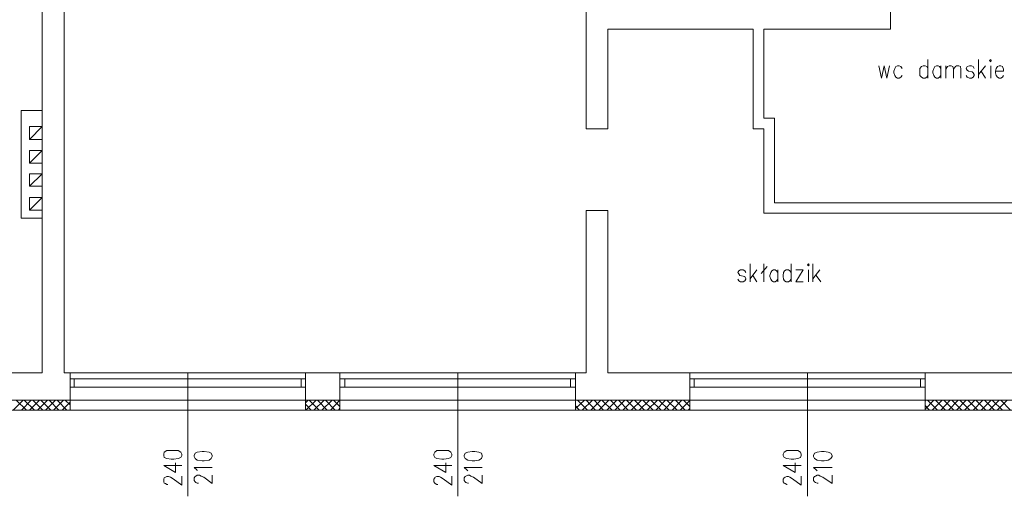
# Model space of a CAD drawing. Header units: centimetres. Extents: x -16053 to 7031, y -7778 to 254.
# Tile 198 of 256: x -750 to 339, y -5078 to -4551. Entities that reach past the tile are written whole.
import ezdxf

# ---------------------------------------------------------------- set-up
doc = ezdxf.new("R2010")
doc.units = ezdxf.units.CM
doc.header["$MEASUREMENT"] = 0
doc.layers.add('konstrukcja', color=250, linetype='CONTINUOUS', lineweight=15)

msp = doc.modelspace()

# ---------------------------------------------------------------- linework, layer by layer
at = {"layer": 'konstrukcja', "linetype": 'Continuous'}
for points in [[(683.632, -3342.519), (694.818, -3342.519), (694.818, -3702.833), (1009.209, -3702.833), (1009.209, -4971.585), (1009.209, -4982.771), (-1341.072, -4982.771), (-1352.259, -4982.771), (-1352.259, -3702.833), (-1341.072, -3702.833), (90.762, -3702.833), (90.762, -3342.519), (101.949, -3342.519)], [(-123.542, -4054.316), (-123.542, -4671.323)], [(-700.515, -4103.182), (-700.515, -4941.559)], [(-724.653, -4194.438), (-724.653, -4941.559)], [(213.222, -4276.274), (213.222, -4561.227)], [(-123.542, -4671.323), (-99.403, -4671.323), (-99.403, -4561.227)], [(61.325, -4561.227), (-99.403, -4561.227)], [(61.325, -4561.227), (61.325, -4659.548)], [(213.222, -4561.227), (73.1, -4561.227)], [(73.1, -4659.548), (73.1, -4561.227)], [(200.27, -4601.851), (203.213, -4615.392), (206.157, -4601.851), (209.101, -4615.392), (212.045, -4601.851)], [(226.174, -4604.795), (224.408, -4602.44), (222.642, -4601.851), (220.876, -4601.851), (219.109, -4602.44), (217.932, -4604.795), (216.755, -4607.739), (216.755, -4609.505), (217.932, -4612.449), (219.109, -4614.215), (220.876, -4615.392), (222.642, -4615.392), (224.408, -4614.215), (226.174, -4612.449)], [(254.434, -4604.795), (253.257, -4602.44), (251.491, -4601.851), (249.136, -4601.851), (247.369, -4602.44), (245.603, -4604.795), (245.603, -4607.739), (245.603, -4609.505), (245.603, -4612.449), (247.369, -4614.215), (249.136, -4615.392), (251.491, -4615.392), (253.257, -4614.215), (254.434, -4612.449)], [(254.434, -4594.786), (254.434, -4615.392)], [(268.564, -4604.795), (267.387, -4602.44), (265.621, -4601.851), (263.854, -4601.851), (262.088, -4602.44), (260.911, -4604.795), (259.733, -4607.739), (259.733, -4609.505), (260.911, -4612.449), (262.088, -4614.215), (263.854, -4615.392), (265.621, -4615.392), (267.387, -4614.215), (268.564, -4612.449)], [(268.564, -4601.851), (268.564, -4615.392)], [(274.452, -4615.392), (274.452, -4601.851)], [(274.452, -4605.384), (276.218, -4602.44), (277.984, -4601.851), (280.339, -4601.851), (282.106, -4602.44), (282.694, -4605.384), (282.694, -4615.392)], [(282.694, -4605.384), (285.049, -4602.44), (286.227, -4601.851), (288.582, -4601.851), (290.348, -4602.44), (290.937, -4605.384), (290.937, -4615.392)], [(305.655, -4604.795), (304.478, -4602.44), (302.712, -4601.851), (300.357, -4601.851), (298.002, -4602.44), (296.824, -4604.795), (298.002, -4606.561), (299.179, -4607.739), (303.3, -4608.327), (304.478, -4609.505), (305.655, -4611.271), (305.655, -4612.449), (304.478, -4614.215), (302.712, -4615.392), (300.357, -4615.392), (298.002, -4614.215), (296.824, -4612.449)], [(310.365, -4615.392), (310.365, -4594.786)], [(318.019, -4601.851), (310.365, -4611.271)], [(322.729, -4595.964), (323.907, -4597.141), (324.495, -4595.964), (323.907, -4594.786), (322.729, -4595.964)], [(323.907, -4601.851), (323.907, -4615.392)], [(329.205, -4607.739), (338.037, -4607.739), (338.037, -4605.384), (337.448, -4603.617), (336.859, -4602.44), (335.093, -4601.851), (333.327, -4601.851), (331.56, -4602.44), (329.794, -4604.795), (329.205, -4607.739), (329.205, -4609.505), (329.794, -4612.449), (331.56, -4614.215), (333.327, -4615.392), (335.093, -4615.392), (336.859, -4614.215), (338.037, -4612.449)], [(313.309, -4607.739), (318.019, -4615.392)], [(-724.653, -4651.306), (-748.203, -4651.306), (-748.203, -4770.233)], [(-724.653, -4668.968), (-738.783, -4683.098), (-724.653, -4683.098), (-724.653, -4668.968), (-738.783, -4668.968), (-738.783, -4683.098)], [(73.1, -4671.323), (61.325, -4671.323), (61.325, -4659.548)], [(73.1, -4659.548), (84.875, -4659.548), (84.875, -4753.159), (357.465, -4753.159), (357.465, -4659.548)], [(73.1, -4671.323), (73.1, -4764.934), (357.465, -4764.934)], [(-724.653, -4695.462), (-738.783, -4709.592), (-724.653, -4709.592), (-724.653, -4695.462), (-738.783, -4695.462), (-738.783, -4709.592)], [(-724.653, -4721.367), (-738.783, -4734.908), (-724.653, -4734.908), (-724.653, -4721.367), (-738.783, -4721.367), (-738.783, -4734.908)], [(-724.653, -4747.272), (-738.783, -4761.402), (-724.653, -4761.402), (-724.653, -4747.272), (-738.783, -4747.272), (-738.783, -4761.402)], [(-99.403, -4761.99), (-123.542, -4761.99), (-123.542, -4941.559)], [(-99.403, -4761.99), (-99.403, -4941.559)], [(-724.653, -4770.233), (-748.203, -4770.233)], [(57.793, -4840.883), (57.793, -4820.865)], [(73.1, -4820.865), (73.1, -4840.883)], [(103.126, -4820.865), (103.126, -4840.883)], [(121.377, -4822.043), (122.555, -4823.22), (123.144, -4822.043), (122.555, -4820.865), (121.377, -4822.043)], [(127.265, -4840.883), (127.265, -4820.865)], [(53.083, -4830.285), (51.905, -4828.519), (50.139, -4827.341), (47.195, -4827.341), (45.429, -4828.519), (44.251, -4830.285), (45.429, -4832.051), (46.606, -4833.818), (50.139, -4834.406), (51.905, -4834.995), (53.083, -4837.35), (53.083, -4837.939), (51.905, -4839.705), (50.139, -4840.883), (47.195, -4840.883), (45.429, -4839.705), (44.251, -4837.939)], [(65.446, -4827.341), (57.793, -4837.35)], [(70.156, -4831.463), (76.633, -4823.809)], [(88.407, -4830.285), (87.23, -4828.519), (85.464, -4827.341), (83.697, -4827.341), (81.931, -4828.519), (80.754, -4830.285), (79.576, -4833.818), (79.576, -4834.995), (80.754, -4837.939), (81.931, -4839.705), (83.697, -4840.883), (85.464, -4840.883), (87.23, -4839.705), (88.407, -4837.939)], [(88.407, -4827.341), (88.407, -4840.883)], [(103.126, -4830.285), (101.949, -4828.519), (100.182, -4827.341), (97.827, -4827.341), (96.061, -4828.519), (94.884, -4830.285), (94.295, -4833.818), (94.295, -4834.995), (94.884, -4837.939), (96.061, -4839.705), (97.827, -4840.883), (100.182, -4840.883), (101.949, -4839.705), (103.126, -4837.939)], [(108.425, -4827.341), (116.667, -4827.341), (108.425, -4840.883), (116.667, -4840.883)], [(122.555, -4827.341), (122.555, -4840.883)], [(134.919, -4827.341), (127.265, -4837.35)], [(60.736, -4833.818), (65.446, -4840.883)], [(130.797, -4833.818), (136.096, -4840.883)], [(-1311.046, -4940.97), (-1311.046, -4941.559), (-724.653, -4941.559)], [(-700.515, -4941.559), (-694.038, -4941.559)], [(-433.812, -4941.559), (-694.038, -4941.559)], [(-694.038, -4941.559), (-694.038, -4971.585)], [(-563.925, -4941.559), (-563.925, -5078.148)], [(-433.812, -4941.559), (-395.543, -4941.559)], [(-433.812, -4941.559), (-433.812, -4971.585)], [(-135.317, -4941.559), (-395.543, -4941.559)], [(-395.543, -4941.559), (-395.543, -4971.585)], [(-265.43, -4941.559), (-265.43, -5078.148)], [(-135.317, -4941.559), (-123.542, -4941.559)], [(-135.317, -4941.559), (-135.317, -4971.585)], [(-99.403, -4941.559), (-8.736, -4941.559)], [(251.491, -4941.559), (-8.736, -4941.559)], [(-8.736, -4941.559), (-8.736, -4971.585)], [(121.377, -4941.559), (121.377, -5078.148)], [(251.491, -4941.559), (357.465, -4941.559)], [(251.491, -4941.559), (251.491, -4971.585)], [(-689.328, -4957.455), (-689.328, -4948.035), (-694.038, -4948.035), (-694.038, -4957.455), (-689.328, -4957.455)], [(-689.328, -4957.455), (-438.522, -4957.455), (-438.522, -4948.035), (-689.328, -4948.035), (-689.328, -4957.455)], [(-433.812, -4957.455), (-433.812, -4948.035), (-438.522, -4948.035), (-438.522, -4957.455), (-433.812, -4957.455)], [(-390.245, -4957.455), (-390.245, -4948.035), (-395.543, -4948.035), (-395.543, -4957.455), (-390.245, -4957.455)], [(-390.245, -4957.455), (-140.615, -4957.455), (-140.615, -4948.035), (-390.245, -4948.035), (-390.245, -4957.455)], [(-135.317, -4957.455), (-135.317, -4948.035), (-140.615, -4948.035), (-140.615, -4957.455), (-135.317, -4957.455)], [(-4.026, -4957.455), (-4.026, -4948.035), (-8.736, -4948.035), (-8.736, -4957.455), (-4.026, -4957.455)], [(-4.026, -4957.455), (246.192, -4957.455), (246.192, -4948.035), (-4.026, -4948.035), (-4.026, -4957.455)], [(251.491, -4957.455), (251.491, -4948.035), (246.192, -4948.035), (246.192, -4957.455), (251.491, -4957.455)], [(-1110.872, -4971.585), (-694.038, -4971.585)], [(-757.034, -4982.771), (-745.848, -4971.585)], [(-742.316, -4982.771), (-753.502, -4971.585)], [(-747.614, -4982.771), (-737.017, -4971.585)], [(-733.485, -4982.771), (-744.671, -4971.585)], [(-738.783, -4982.771), (-727.597, -4971.585)], [(-724.065, -4982.771), (-735.251, -4971.585)], [(-729.952, -4982.771), (-718.766, -4971.585)], [(-715.233, -4982.771), (-726.42, -4971.585)], [(-721.121, -4982.771), (-709.935, -4971.585)], [(-706.402, -4982.771), (-717, -4971.585)], [(-712.29, -4982.771), (-701.103, -4971.585)], [(-697.571, -4982.771), (-708.168, -4971.585)], [(-702.87, -4982.771), (-694.038, -4973.94)], [(-694.038, -4976.883), (-699.337, -4971.585)], [(-433.812, -4971.585), (-694.038, -4971.585)], [(-694.038, -4971.585), (-694.038, -4982.771)], [(-433.812, -4971.585), (-395.543, -4971.585)], [(-433.812, -4974.528), (-430.868, -4971.585)], [(-433.812, -4971.585), (-433.812, -4982.771)], [(-433.223, -4982.771), (-422.037, -4971.585)], [(-418.504, -4982.771), (-429.691, -4971.585)], [(-424.392, -4982.771), (-413.206, -4971.585)], [(-409.673, -4982.771), (-420.271, -4971.585)], [(-415.561, -4982.771), (-404.374, -4971.585)], [(-400.842, -4982.771), (-411.439, -4971.585)], [(-406.141, -4982.771), (-395.543, -4971.585)], [(-395.543, -4978.65), (-402.608, -4971.585)], [(-135.317, -4971.585), (-395.543, -4971.585)], [(-395.543, -4971.585), (-395.543, -4982.771)], [(-135.317, -4971.585), (-8.736, -4971.585)], [(-135.317, -4972.173), (-134.139, -4971.585)], [(-135.317, -4981.005), (-125.308, -4971.585)], [(-135.317, -4971.585), (-135.317, -4982.771)], [(-121.776, -4982.771), (-132.962, -4971.585)], [(-127.663, -4982.771), (-116.477, -4971.585)], [(-112.944, -4982.771), (-123.542, -4971.585)], [(-118.243, -4982.771), (-107.057, -4971.585)], [(-104.113, -4982.771), (-114.711, -4971.585)], [(-109.412, -4982.771), (-98.226, -4971.585)], [(-94.693, -4982.771), (-105.879, -4971.585)], [(-100.581, -4982.771), (-89.394, -4971.585)], [(-85.862, -4982.771), (-96.459, -4971.585)], [(-91.749, -4982.771), (-80.563, -4971.585)], [(-77.031, -4982.771), (-87.628, -4971.585)], [(-82.918, -4982.771), (-71.732, -4971.585)], [(-67.611, -4982.771), (-78.797, -4971.585)], [(-73.498, -4982.771), (-62.312, -4971.585)], [(-58.779, -4982.771), (-69.966, -4971.585)], [(-64.667, -4982.771), (-53.481, -4971.585)], [(-49.36, -4982.771), (-60.546, -4971.585)], [(-55.836, -4982.771), (-44.65, -4971.585)], [(-40.528, -4982.771), (-51.715, -4971.585)], [(-46.416, -4982.771), (-35.818, -4971.585)], [(-31.697, -4982.771), (-42.883, -4971.585)], [(-37.585, -4982.771), (-26.987, -4971.585)], [(-22.866, -4982.771), (-34.052, -4971.585)], [(-28.165, -4982.771), (-17.567, -4971.585)], [(-14.035, -4982.771), (-24.632, -4971.585)], [(-19.333, -4982.771), (-8.736, -4972.173)], [(-8.736, -4978.65), (-15.801, -4971.585)], [(251.491, -4971.585), (-8.736, -4971.585)], [(-8.736, -4971.585), (-8.736, -4982.771)], [(251.491, -4971.585), (998.023, -4971.585)], [(251.491, -4972.762), (252.079, -4971.585)], [(251.491, -4981.593), (260.911, -4971.585)], [(251.491, -4971.585), (251.491, -4982.771)], [(265.032, -4982.771), (253.846, -4971.585)], [(259.144, -4982.771), (270.331, -4971.585)], [(273.863, -4982.771), (262.677, -4971.585)], [(268.564, -4982.771), (279.162, -4971.585)], [(283.283, -4982.771), (272.097, -4971.585)], [(277.396, -4982.771), (287.993, -4971.585)], [(292.114, -4982.771), (280.928, -4971.585)], [(286.227, -4982.771), (296.824, -4971.585)], [(300.945, -4982.771), (289.759, -4971.585)], [(295.058, -4982.771), (306.244, -4971.585)], [(309.777, -4982.771), (298.59, -4971.585)], [(304.478, -4982.771), (315.075, -4971.585)], [(318.608, -4982.771), (307.422, -4971.585)], [(313.309, -4982.771), (324.495, -4971.585)], [(328.028, -4982.771), (316.842, -4971.585)], [(322.14, -4982.771), (333.327, -4971.585)], [(336.859, -4982.771), (325.673, -4971.585)], [(330.972, -4982.771), (342.158, -4971.585)], [(345.69, -4982.771), (335.093, -4971.585)], [(-427.336, -4982.771), (-433.812, -4976.295)], [(-397.31, -4982.771), (-395.543, -4980.416)], [(-130.607, -4982.771), (-135.317, -4978.061)], [(-10.502, -4982.771), (-8.736, -4981.005)], [(256.201, -4982.771), (251.491, -4977.472)], [(-590.419, -5032.814), (-589.83, -5035.169), (-586.886, -5036.347), (-582.176, -5036.936), (-579.233, -5036.936), (-574.523, -5036.347), (-571.579, -5035.169), (-570.401, -5032.814), (-570.401, -5031.637), (-571.579, -5029.282), (-574.523, -5027.516), (-579.233, -5027.516), (-582.176, -5027.516), (-586.886, -5027.516), (-589.83, -5029.282), (-590.419, -5031.637), (-590.419, -5032.814)], [(-556.86, -5033.992), (-555.683, -5036.347), (-553.328, -5038.113), (-548.029, -5038.702), (-545.674, -5038.702), (-540.375, -5038.113), (-538.02, -5036.347), (-536.843, -5033.992), (-536.843, -5032.814), (-538.02, -5030.46), (-540.375, -5029.282), (-545.674, -5028.693), (-548.029, -5028.693), (-553.328, -5029.282), (-555.683, -5030.46), (-556.86, -5032.814), (-556.86, -5033.992)], [(-291.924, -5032.814), (-290.746, -5035.169), (-288.391, -5036.347), (-283.092, -5036.936), (-280.737, -5036.936), (-275.439, -5036.347), (-273.084, -5035.169), (-271.906, -5032.814), (-271.906, -5031.637), (-273.084, -5029.282), (-275.439, -5027.516), (-280.737, -5027.516), (-283.092, -5027.516), (-288.391, -5027.516), (-290.746, -5029.282), (-291.924, -5031.637), (-291.924, -5032.814)], [(-258.365, -5033.992), (-257.188, -5036.347), (-254.244, -5038.113), (-249.534, -5038.702), (-246.59, -5038.702), (-241.88, -5038.113), (-238.936, -5036.347), (-238.348, -5033.992), (-238.348, -5032.814), (-238.936, -5030.46), (-241.88, -5029.282), (-246.59, -5028.693), (-249.534, -5028.693), (-254.244, -5029.282), (-257.188, -5030.46), (-258.365, -5032.814), (-258.365, -5033.992)], [(94.295, -5032.814), (95.472, -5035.169), (98.416, -5036.347), (103.126, -5036.936), (106.07, -5036.936), (110.78, -5036.347), (113.724, -5035.169), (114.312, -5032.814), (114.312, -5031.637), (113.724, -5029.282), (110.78, -5027.516), (106.07, -5027.516), (103.126, -5027.516), (98.416, -5027.516), (95.472, -5029.282), (94.295, -5031.637), (94.295, -5032.814)], [(127.854, -5033.992), (129.031, -5036.347), (131.975, -5038.113), (136.685, -5038.702), (139.629, -5038.702), (144.339, -5038.113), (147.282, -5036.347), (148.46, -5033.992), (148.46, -5032.814), (147.282, -5030.46), (144.339, -5029.282), (139.629, -5028.693), (136.685, -5028.693), (131.975, -5029.282), (129.031, -5030.46), (127.854, -5032.814), (127.854, -5033.992)], [(-570.401, -5044.001), (-590.419, -5044.001), (-577.466, -5051.654), (-577.466, -5041.057)], [(-553.328, -5049.888), (-553.916, -5048.711), (-556.86, -5046.356), (-536.843, -5046.356)], [(-271.906, -5044.001), (-291.924, -5044.001), (-278.382, -5051.654), (-278.382, -5041.057)], [(-254.244, -5049.888), (-255.421, -5048.711), (-258.365, -5046.356), (-238.348, -5046.356)], [(114.312, -5044.001), (94.295, -5044.001), (107.836, -5051.654), (107.836, -5041.057)], [(131.975, -5049.888), (130.797, -5048.711), (127.854, -5046.356), (148.46, -5046.356)], [(-585.709, -5065.196), (-586.886, -5065.196), (-588.653, -5064.018), (-589.83, -5063.429), (-590.419, -5062.252), (-590.419, -5059.308), (-589.83, -5057.542), (-588.653, -5056.953), (-586.886, -5056.364), (-585.12, -5056.364), (-582.765, -5056.953), (-579.821, -5058.719), (-570.401, -5065.784), (-570.401, -5055.776)], [(-552.15, -5063.429), (-553.328, -5063.429), (-555.094, -5062.841), (-555.683, -5062.252), (-556.86, -5060.486), (-556.86, -5057.542), (-555.683, -5056.364), (-555.094, -5055.776), (-553.328, -5054.598), (-550.973, -5054.598), (-549.206, -5055.776), (-546.263, -5056.953), (-536.843, -5064.018), (-536.843, -5054.598)], [(-287.214, -5065.196), (-288.391, -5065.196), (-290.157, -5064.018), (-290.746, -5063.429), (-291.924, -5062.252), (-291.924, -5059.308), (-290.746, -5057.542), (-290.157, -5056.953), (-288.391, -5056.364), (-286.036, -5056.364), (-284.27, -5056.953), (-281.326, -5058.719), (-271.906, -5065.784), (-271.906, -5055.776)], [(-253.655, -5063.429), (-254.244, -5063.429), (-256.599, -5062.841), (-257.188, -5062.252), (-258.365, -5060.486), (-258.365, -5057.542), (-257.188, -5056.364), (-256.599, -5055.776), (-254.244, -5054.598), (-252.478, -5054.598), (-250.711, -5055.776), (-247.768, -5056.953), (-238.348, -5064.018), (-238.348, -5054.598)], [(99.005, -5065.196), (98.416, -5065.196), (96.65, -5064.018), (95.472, -5063.429), (94.295, -5062.252), (94.295, -5059.308), (95.472, -5057.542), (96.65, -5056.953), (98.416, -5056.364), (100.182, -5056.364), (101.949, -5056.953), (104.892, -5058.719), (114.312, -5065.784), (114.312, -5055.776)], [(133.152, -5063.429), (131.975, -5063.429), (130.209, -5062.841), (129.031, -5062.252), (127.854, -5060.486), (127.854, -5057.542), (129.031, -5056.364), (130.209, -5055.776), (131.975, -5054.598), (133.741, -5054.598), (135.507, -5055.776), (138.451, -5056.953), (148.46, -5064.018), (148.46, -5054.598)]]:
    msp.add_lwpolyline(points, dxfattribs=at)

doc.saveas('drawing.dxf')
